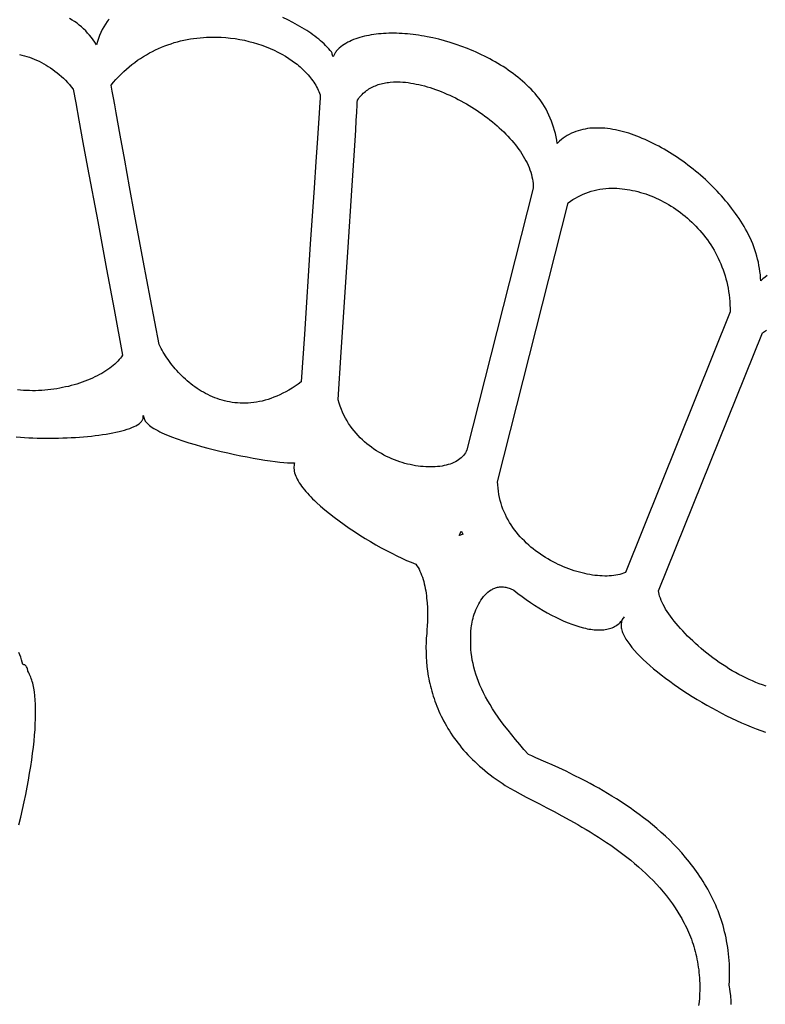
# Model space of a CAD drawing. Extents: x 0 to 113, y 52 to 137.
# Tile 16 of 25: x 66 to 79, y 73 to 91. Entities that reach past the tile are written whole.
import ezdxf

# ---------------------------------------------------------------- set-up
doc = ezdxf.new("R2010")
doc.units = 0
doc.header["$MEASUREMENT"] = 0

msp = doc.modelspace()

# ---------------------------------------------------------------- linework, layer by layer
for points in [[(67.314, 90.993), (67.296, 90.971), (67.279, 90.947), (67.247, 90.9), (67.217, 90.85), (67.188, 90.798), (67.162, 90.745), (67.138, 90.689), (67.116, 90.633), (67.096, 90.575), (67.078, 90.516), (67.048, 90.562), (67.018, 90.607), (66.985, 90.65), (66.952, 90.693), (66.917, 90.734), (66.881, 90.773), (66.843, 90.811), (66.804, 90.847), (66.763, 90.882), (66.721, 90.914), (66.677, 90.945), (66.631, 90.974), (66.584, 91.001)], [(79.465, 86.255), (79.425, 86.223), (79.385, 86.19), (79.345, 86.154), (79.342, 86.211), (79.337, 86.269), (79.33, 86.326), (79.322, 86.384), (79.312, 86.441), (79.301, 86.499), (79.287, 86.556), (79.272, 86.613), (79.256, 86.67), (79.237, 86.727), (79.217, 86.783), (79.196, 86.839), (79.172, 86.895), (79.147, 86.95), (79.12, 87.005), (79.092, 87.06), (79.064, 87.11), (79.036, 87.159), (79.006, 87.209), (78.975, 87.258), (78.944, 87.306), (78.911, 87.354), (78.877, 87.402), (78.843, 87.45), (78.807, 87.497), (78.771, 87.544), (78.734, 87.59), (78.696, 87.636), (78.658, 87.681), (78.618, 87.726), (78.578, 87.77), (78.537, 87.814), (78.496, 87.857), (78.453, 87.9), (78.411, 87.942), (78.367, 87.984), (78.323, 88.025), (78.279, 88.065), (78.233, 88.105), (78.188, 88.144), (78.142, 88.183), (78.095, 88.22), (78.048, 88.257), (78.001, 88.294), (77.953, 88.329), (77.905, 88.364), (77.856, 88.398), (77.807, 88.431), (77.758, 88.464), (77.709, 88.496), (77.66, 88.527), (77.61, 88.557), (77.56, 88.586), (77.51, 88.615), (77.46, 88.642), (77.41, 88.669), (77.359, 88.695), (77.309, 88.72), (77.259, 88.744), (77.208, 88.766), (77.158, 88.788), (77.108, 88.809), (77.058, 88.829), (77.007, 88.847), (76.957, 88.865), (76.907, 88.881), (76.858, 88.896), (76.808, 88.91), (76.759, 88.923), (76.709, 88.935), (76.66, 88.945), (76.612, 88.954), (76.563, 88.961), (76.515, 88.968), (76.468, 88.973), (76.42, 88.976), (76.373, 88.979), (76.327, 88.979), (76.28, 88.979), (76.235, 88.977), (76.189, 88.973), (76.145, 88.968), (76.1, 88.96), (76.057, 88.952), (76.014, 88.941), (75.971, 88.929), (75.929, 88.914), (75.889, 88.898), (75.849, 88.881), (75.809, 88.861), (75.771, 88.84), (75.734, 88.816), (75.698, 88.791), (75.663, 88.764), (75.629, 88.735), (75.597, 88.704), (75.588, 88.695), (75.578, 88.756), (75.566, 88.816), (75.552, 88.876), (75.537, 88.935), (75.52, 88.993), (75.502, 89.051), (75.481, 89.107), (75.459, 89.163), (75.435, 89.218), (75.41, 89.272), (75.382, 89.325), (75.352, 89.377), (75.32, 89.428), (75.287, 89.478), (75.251, 89.527), (75.212, 89.575), (75.177, 89.616), (75.141, 89.656), (75.104, 89.695), (75.065, 89.734), (75.026, 89.772), (74.986, 89.81), (74.945, 89.846), (74.903, 89.882), (74.86, 89.917), (74.817, 89.951), (74.772, 89.985), (74.727, 90.018), (74.681, 90.05), (74.635, 90.082), (74.588, 90.113), (74.54, 90.143), (74.492, 90.172), (74.443, 90.201), (74.393, 90.228), (74.344, 90.255), (74.293, 90.282), (74.242, 90.308), (74.191, 90.332), (74.14, 90.357), (74.088, 90.38), (74.036, 90.403), (73.983, 90.425), (73.931, 90.446), (73.825, 90.487), (73.718, 90.524), (73.612, 90.559), (73.505, 90.59), (73.398, 90.619), (73.292, 90.644), (73.186, 90.666), (73.133, 90.676), (73.081, 90.685), (73.028, 90.693), (72.976, 90.701), (72.925, 90.707), (72.873, 90.713), (72.822, 90.718), (72.771, 90.722), (72.721, 90.725), (72.671, 90.728), (72.621, 90.73), (72.572, 90.73), (72.524, 90.73), (72.475, 90.729), (72.428, 90.728), (72.381, 90.725), (72.334, 90.722), (72.288, 90.717), (72.243, 90.712), (72.198, 90.706), (72.154, 90.699), (72.111, 90.691), (72.068, 90.683), (72.026, 90.673), (71.985, 90.663), (71.944, 90.652), (71.904, 90.639), (71.866, 90.626), (71.828, 90.612), (71.791, 90.596), (71.755, 90.58), (71.72, 90.562), (71.686, 90.543), (71.653, 90.522), (71.621, 90.501), (71.591, 90.478), (71.562, 90.453), (71.534, 90.428), (71.52, 90.413), (71.508, 90.398), (71.497, 90.381), (71.487, 90.365), (71.467, 90.33), (71.447, 90.296), (71.441, 90.306), (71.438, 90.317), (71.436, 90.329), (71.434, 90.34), (71.433, 90.352), (71.431, 90.363), (71.427, 90.374), (71.42, 90.384), (71.395, 90.414), (71.368, 90.444), (71.34, 90.474), (71.311, 90.504), (71.281, 90.533), (71.25, 90.562), (71.217, 90.591), (71.184, 90.619), (71.149, 90.647), (71.113, 90.675), (71.077, 90.702), (71.039, 90.729), (71, 90.755), (70.961, 90.781), (70.92, 90.807), (70.879, 90.832), (70.793, 90.881), (70.704, 90.929), (70.612, 90.975), (70.518, 91.019)], [(65.657, 90.338), (65.703, 90.326), (65.749, 90.314), (65.795, 90.3), (65.841, 90.285), (65.886, 90.269), (65.931, 90.251), (65.975, 90.232), (66.019, 90.212), (66.063, 90.19), (66.106, 90.167), (66.149, 90.143), (66.191, 90.117), (66.233, 90.09), (66.274, 90.061), (66.314, 90.031), (66.354, 90), (66.393, 89.967), (66.432, 89.933), (66.47, 89.898), (66.508, 89.861), (66.544, 89.822), (66.58, 89.782), (66.615, 89.741), (66.65, 89.698), (66.696, 89.442), (66.754, 89.126), (66.831, 88.712), (66.917, 88.251), (67.104, 87.253), (67.267, 86.372), (67.404, 85.628), (67.558, 84.782), (67.54, 84.754), (67.521, 84.726), (67.499, 84.699), (67.474, 84.672), (67.449, 84.645), (67.421, 84.618), (67.391, 84.592), (67.36, 84.567), (67.326, 84.541), (67.292, 84.517), (67.255, 84.492), (67.217, 84.468), (67.178, 84.445), (67.137, 84.423), (67.095, 84.401), (67.052, 84.379), (67.007, 84.358), (66.962, 84.338), (66.915, 84.319), (66.867, 84.3), (66.818, 84.283), (66.769, 84.266), (66.718, 84.249), (66.667, 84.234), (66.615, 84.22), (66.562, 84.206), (66.509, 84.194), (66.455, 84.182), (66.401, 84.171), (66.346, 84.162), (66.291, 84.153), (66.235, 84.146), (66.18, 84.139), (66.124, 84.134), (66.068, 84.13), (66.012, 84.127), (65.956, 84.125), (65.9, 84.125), (65.845, 84.126), (65.789, 84.128), (65.734, 84.131), (65.679, 84.136), (65.624, 84.142)], [(79.443, 78.668), (79.38, 78.689), (79.317, 78.711), (79.255, 78.735), (79.192, 78.762), (79.129, 78.789), (79.067, 78.819), (79.005, 78.85), (78.942, 78.883), (78.881, 78.917), (78.819, 78.952), (78.758, 78.989), (78.698, 79.027), (78.638, 79.066), (78.579, 79.106), (78.521, 79.147), (78.463, 79.189), (78.407, 79.232), (78.351, 79.275), (78.296, 79.32), (78.243, 79.364), (78.19, 79.409), (78.139, 79.455), (78.089, 79.501), (78.041, 79.547), (77.993, 79.593), (77.948, 79.64), (77.904, 79.686), (77.861, 79.732), (77.821, 79.778), (77.782, 79.824), (77.745, 79.87), (77.709, 79.915), (77.676, 79.96), (77.645, 80.004), (77.616, 80.047), (77.589, 80.09), (77.565, 80.132), (77.543, 80.173), (77.523, 80.213), (77.505, 80.252), (77.491, 80.29), (77.478, 80.327), (77.469, 80.363), (77.462, 80.397), (77.458, 80.429), (79.38, 85.196), (79.415, 85.22), (79.452, 85.244)], [(65.599, 83.272), (65.675, 83.266), (65.751, 83.261), (65.829, 83.257), (65.907, 83.254), (65.985, 83.251), (66.064, 83.25), (66.143, 83.249), (66.222, 83.248), (66.301, 83.249), (66.38, 83.25), (66.458, 83.252), (66.536, 83.255), (66.614, 83.258), (66.69, 83.263), (66.766, 83.268), (66.84, 83.273), (66.914, 83.28), (66.986, 83.287), (67.056, 83.295), (67.125, 83.304), (67.192, 83.313), (67.257, 83.323), (67.32, 83.334), (67.381, 83.345), (67.44, 83.357), (67.496, 83.37), (67.549, 83.383), (67.6, 83.398), (67.648, 83.413), (67.693, 83.428), (67.735, 83.444), (67.773, 83.461), (67.808, 83.479), (67.839, 83.497), (67.867, 83.516), (67.879, 83.525), (67.89, 83.535), (67.901, 83.545), (67.91, 83.555), (67.918, 83.566), (67.925, 83.576), (67.931, 83.587), (67.936, 83.597), (67.94, 83.608), (67.943, 83.619), (67.945, 83.631), (67.945, 83.642), (67.945, 83.654), (67.943, 83.665), (67.943, 83.665), (67.946, 83.661), (67.948, 83.655), (67.951, 83.643), (67.955, 83.631), (67.957, 83.626), (67.96, 83.621), (67.962, 83.612), (67.964, 83.602), (67.968, 83.592), (67.972, 83.582), (67.982, 83.563), (67.996, 83.543), (68.013, 83.524), (68.033, 83.504), (68.056, 83.484), (68.082, 83.465), (68.11, 83.445), (68.141, 83.426), (68.174, 83.406), (68.21, 83.387), (68.248, 83.368), (68.288, 83.348), (68.33, 83.329), (68.375, 83.31), (68.421, 83.291), (68.468, 83.273), (68.568, 83.236), (68.674, 83.199), (68.785, 83.164), (68.9, 83.13), (69.018, 83.096), (69.138, 83.064), (69.26, 83.033), (69.382, 83.004), (69.505, 82.976), (69.626, 82.949), (69.746, 82.924), (69.863, 82.901), (69.976, 82.88), (70.086, 82.861), (70.19, 82.844), (70.288, 82.829), (70.379, 82.816), (70.463, 82.806), (70.539, 82.798), (70.605, 82.793), (70.661, 82.791), (70.684, 82.791), (70.706, 82.791), (70.724, 82.793), (70.739, 82.795), (70.732, 82.77), (70.727, 82.745), (70.725, 82.718), (70.725, 82.692), (70.727, 82.664), (70.732, 82.636), (70.739, 82.608), (70.748, 82.578), (70.759, 82.549), (70.773, 82.519), (70.788, 82.488), (70.805, 82.457), (70.824, 82.425), (70.845, 82.394), (70.868, 82.361), (70.892, 82.329), (70.918, 82.296), (70.946, 82.263), (70.975, 82.23), (71.006, 82.196), (71.038, 82.162), (71.071, 82.128), (71.106, 82.094), (71.142, 82.06), (71.217, 81.992), (71.297, 81.923), (71.381, 81.855), (71.469, 81.787), (71.559, 81.719), (71.652, 81.652), (71.747, 81.587), (71.844, 81.522), (71.942, 81.459), (72.041, 81.397), (72.141, 81.338), (72.24, 81.28), (72.338, 81.225), (72.436, 81.172), (72.532, 81.123), (72.626, 81.076), (72.718, 81.032), (72.807, 80.991), (72.893, 80.955), (72.976, 80.922), (72.997, 80.892), (73.017, 80.861), (73.036, 80.827), (73.053, 80.792), (73.069, 80.756), (73.084, 80.719), (73.098, 80.68), (73.111, 80.64), (73.123, 80.599), (73.133, 80.557), (73.143, 80.514), (73.151, 80.471), (73.159, 80.427), (73.165, 80.383), (73.171, 80.338), (73.176, 80.294), (73.18, 80.249), (73.184, 80.204), (73.189, 80.114), (73.191, 80.026), (73.191, 79.941), (73.19, 79.858), (73.187, 79.779), (73.182, 79.706), (73.177, 79.638), (73.17, 79.555), (73.166, 79.47), (73.164, 79.384), (73.165, 79.297), (73.168, 79.21), (73.173, 79.121), (73.182, 79.031), (73.193, 78.941), (73.207, 78.85), (73.216, 78.804), (73.225, 78.759), (73.235, 78.713), (73.245, 78.667), (73.257, 78.621), (73.269, 78.575), (73.283, 78.529), (73.297, 78.483), (73.312, 78.436), (73.328, 78.39), (73.345, 78.344), (73.363, 78.298), (73.381, 78.252), (73.401, 78.206), (73.422, 78.16), (73.443, 78.114), (73.466, 78.068), (73.49, 78.023), (73.515, 77.977), (73.54, 77.931), (73.567, 77.886), (73.595, 77.841), (73.624, 77.796), (73.654, 77.751), (73.686, 77.706), (73.718, 77.662), (73.752, 77.617), (73.786, 77.573), (73.822, 77.529), (73.859, 77.486), (73.898, 77.443), (73.937, 77.4), (73.978, 77.357), (74.02, 77.314), (74.063, 77.272), (74.108, 77.23), (74.154, 77.189), (74.201, 77.148), (74.249, 77.107), (74.299, 77.067), (74.35, 77.027), (74.403, 76.987), (74.457, 76.948), (74.512, 76.909), (74.569, 76.871), (74.627, 76.833), (74.667, 76.808), (74.709, 76.783), (74.802, 76.731), (74.904, 76.675), (75.015, 76.617), (75.261, 76.49), (75.393, 76.421), (75.531, 76.349), (75.673, 76.272), (75.819, 76.192), (75.968, 76.108), (76.043, 76.064), (76.119, 76.019), (76.195, 75.973), (76.271, 75.926), (76.347, 75.878), (76.423, 75.829), (76.498, 75.778), (76.574, 75.727), (76.649, 75.674), (76.724, 75.619), (76.798, 75.564), (76.871, 75.507), (76.944, 75.449), (77.016, 75.39), (77.087, 75.329), (77.156, 75.267), (77.224, 75.204), (77.291, 75.139), (77.357, 75.073), (77.421, 75.006), (77.483, 74.937), (77.544, 74.866), (77.603, 74.794), (77.659, 74.721), (77.714, 74.646), (77.766, 74.569), (77.816, 74.491), (77.864, 74.412), (77.887, 74.371), (77.909, 74.33), (77.931, 74.289), (77.952, 74.248), (77.972, 74.206), (77.992, 74.163), (78.01, 74.12), (78.029, 74.077), (78.046, 74.034), (78.063, 73.99), (78.078, 73.945), (78.094, 73.9), (78.108, 73.855), (78.121, 73.809), (78.134, 73.763), (78.146, 73.716), (78.157, 73.669), (78.167, 73.622), (78.176, 73.574), (78.185, 73.525), (78.192, 73.476), (78.199, 73.427), (78.204, 73.377), (78.209, 73.327), (78.213, 73.277), (78.216, 73.226), (78.217, 73.174), (78.218, 73.122), (78.218, 73.048), (78.215, 72.975), (78.211, 72.903), (78.205, 72.833), (78.198, 72.764)], [(78.8, 72.785), (78.799, 72.831), (78.797, 72.874), (78.794, 72.915), (78.791, 72.953), (78.783, 73.019), (78.775, 73.073), (78.768, 73.113), (78.763, 73.139), (78.762, 73.15), (78.765, 73.215), (78.768, 73.28), (78.769, 73.345), (78.769, 73.409), (78.768, 73.472), (78.765, 73.535), (78.761, 73.597), (78.757, 73.659), (78.751, 73.72), (78.743, 73.78), (78.735, 73.84), (78.726, 73.899), (78.715, 73.958), (78.704, 74.016), (78.691, 74.073), (78.678, 74.13), (78.663, 74.187), (78.648, 74.242), (78.631, 74.298), (78.614, 74.352), (78.596, 74.406), (78.576, 74.46), (78.556, 74.513), (78.535, 74.565), (78.513, 74.617), (78.49, 74.669), (78.467, 74.72), (78.442, 74.77), (78.417, 74.819), (78.391, 74.869), (78.365, 74.917), (78.337, 74.965), (78.309, 75.013), (78.28, 75.06), (78.251, 75.106), (78.221, 75.152), (78.19, 75.198), (78.158, 75.243), (78.126, 75.287), (78.094, 75.331), (78.06, 75.374), (78.027, 75.417), (77.958, 75.501), (77.887, 75.584), (77.814, 75.664), (77.739, 75.742), (77.663, 75.818), (77.585, 75.892), (77.507, 75.964), (77.427, 76.034), (77.346, 76.103), (77.264, 76.169), (77.182, 76.234), (77.099, 76.296), (77.016, 76.357), (76.932, 76.416), (76.848, 76.473), (76.765, 76.529), (76.681, 76.582), (76.598, 76.634), (76.516, 76.684), (76.434, 76.733), (76.353, 76.779), (76.272, 76.824), (76.193, 76.868), (76.115, 76.909), (76.039, 76.949), (75.89, 77.024), (75.749, 77.093), (75.615, 77.155), (75.492, 77.211), (75.379, 77.262), (75.19, 77.345), (75.116, 77.378), (75.057, 77.406), (74.973, 77.499), (74.894, 77.591), (74.818, 77.68), (74.746, 77.767), (74.679, 77.852), (74.614, 77.935), (74.554, 78.016), (74.497, 78.095), (74.444, 78.173), (74.394, 78.25), (74.347, 78.325), (74.304, 78.398), (74.263, 78.471), (74.226, 78.542), (74.192, 78.612), (74.161, 78.682), (74.133, 78.75), (74.107, 78.818), (74.085, 78.885), (74.064, 78.952), (74.047, 79.018), (74.032, 79.084), (74.019, 79.149), (74.009, 79.215), (74, 79.28), (73.994, 79.345), (73.991, 79.411), (73.989, 79.477), (73.989, 79.543), (73.991, 79.61), (73.994, 79.677), (74, 79.745), (74.003, 79.778), (74.008, 79.813), (74.015, 79.849), (74.023, 79.885), (74.032, 79.923), (74.043, 79.961), (74.055, 79.999), (74.069, 80.037), (74.084, 80.075), (74.1, 80.112), (74.118, 80.15), (74.137, 80.186), (74.157, 80.221), (74.179, 80.255), (74.202, 80.288), (74.226, 80.32), (74.252, 80.349), (74.279, 80.377), (74.307, 80.402), (74.336, 80.425), (74.367, 80.445), (74.383, 80.454), (74.399, 80.463), (74.416, 80.47), (74.432, 80.477), (74.449, 80.483), (74.467, 80.489), (74.485, 80.493), (74.503, 80.496), (74.521, 80.499), (74.539, 80.501), (74.558, 80.501), (74.578, 80.501), (74.597, 80.5), (74.617, 80.498), (74.637, 80.494), (74.657, 80.49), (74.678, 80.484), (74.699, 80.478), (74.72, 80.47), (74.742, 80.461), (74.764, 80.451), (74.786, 80.439), (74.862, 80.381), (74.938, 80.323), (75.015, 80.268), (75.093, 80.215), (75.17, 80.163), (75.248, 80.114), (75.326, 80.067), (75.404, 80.022), (75.482, 79.98), (75.559, 79.94), (75.635, 79.903), (75.711, 79.868), (75.786, 79.837), (75.859, 79.809), (75.932, 79.784), (76.003, 79.762), (76.072, 79.743), (76.106, 79.735), (76.14, 79.728), (76.173, 79.722), (76.206, 79.717), (76.238, 79.712), (76.27, 79.709), (76.301, 79.706), (76.331, 79.705), (76.361, 79.704), (76.391, 79.705), (76.42, 79.706), (76.448, 79.709), (76.475, 79.712), (76.502, 79.717), (76.528, 79.723), (76.553, 79.73), (76.578, 79.738), (76.602, 79.747), (76.625, 79.757), (76.647, 79.768), (76.669, 79.78), (76.689, 79.794), (76.709, 79.809), (76.728, 79.825), (76.746, 79.842), (76.763, 79.861), (76.779, 79.88), (76.794, 79.901), (76.809, 79.923), (76.822, 79.947), (76.809, 79.931), (76.798, 79.915), (76.789, 79.898), (76.781, 79.881), (76.775, 79.863), (76.771, 79.845), (76.768, 79.826), (76.766, 79.806), (76.766, 79.786), (76.767, 79.765), (76.77, 79.744), (76.774, 79.723), (76.78, 79.701), (76.787, 79.678), (76.795, 79.656), (76.804, 79.632), (76.815, 79.609), (76.827, 79.585), (76.841, 79.56), (76.855, 79.536), (76.871, 79.51), (76.888, 79.485), (76.925, 79.433), (76.967, 79.38), (77.013, 79.326), (77.063, 79.272), (77.116, 79.216), (77.174, 79.16), (77.235, 79.103), (77.299, 79.046), (77.366, 78.988), (77.436, 78.931), (77.509, 78.873), (77.585, 78.815), (77.663, 78.757), (77.743, 78.7), (77.825, 78.643), (77.909, 78.586), (77.994, 78.531), (78.081, 78.475), (78.169, 78.421), (78.259, 78.368), (78.349, 78.316), (78.44, 78.265), (78.531, 78.215), (78.623, 78.166), (78.715, 78.12), (78.807, 78.075), (78.898, 78.031), (78.989, 77.99), (79.08, 77.95), (79.17, 77.913), (79.259, 77.878), (79.347, 77.845), (79.433, 77.815)], [(65.649, 76.103), (65.683, 76.248), (65.715, 76.39), (65.745, 76.53), (65.773, 76.666), (65.799, 76.8), (65.823, 76.931), (65.846, 77.06), (65.866, 77.184), (65.884, 77.306), (65.9, 77.425), (65.915, 77.54), (65.927, 77.651), (65.937, 77.759), (65.945, 77.864), (65.951, 77.965), (65.955, 78.062), (65.957, 78.155), (65.957, 78.244), (65.954, 78.33), (65.95, 78.411), (65.943, 78.488), (65.934, 78.561), (65.923, 78.629), (65.917, 78.661), (65.91, 78.693), (65.903, 78.723), (65.895, 78.752), (65.886, 78.78), (65.877, 78.807), (65.867, 78.833), (65.857, 78.857), (65.846, 78.881), (65.835, 78.903), (65.823, 78.924), (65.811, 78.943), (65.81, 78.96), (65.808, 78.976), (65.804, 78.992), (65.798, 79.007), (65.79, 79.021), (65.781, 79.034), (65.771, 79.047), (65.758, 79.058), (65.754, 79.06), (65.75, 79.062), (65.741, 79.063), (65.732, 79.064), (65.723, 79.066), (65.696, 79.154), (65.681, 79.199), (65.665, 79.244), (65.648, 79.29)]]:
    msp.add_lwpolyline(points)
for points in [[(69.114, 90.656), (69.203, 90.659), (69.292, 90.659), (69.38, 90.656), (69.468, 90.65), (69.555, 90.641), (69.641, 90.63), (69.727, 90.616), (69.811, 90.599), (69.894, 90.58), (69.975, 90.559), (70.055, 90.535), (70.134, 90.509), (70.211, 90.48), (70.286, 90.45), (70.36, 90.417), (70.431, 90.382), (70.5, 90.345), (70.568, 90.306), (70.632, 90.266), (70.695, 90.223), (70.754, 90.179), (70.783, 90.156), (70.811, 90.133), (70.839, 90.109), (70.866, 90.085), (70.892, 90.061), (70.917, 90.036), (70.942, 90.011), (70.966, 89.985), (70.989, 89.959), (71.011, 89.933), (71.032, 89.906), (71.053, 89.879), (71.073, 89.852), (71.092, 89.824), (71.11, 89.796), (71.127, 89.768), (71.143, 89.739), (71.158, 89.711), (71.173, 89.681), (71.186, 89.652), (71.199, 89.622), (71.211, 89.592), (71.207, 89.529), (71.202, 89.452), (71.183, 89.162), (71.158, 88.792), (71.13, 88.357), (71.097, 87.874), (71.027, 86.831), (70.918, 85.172), (70.861, 84.29), (70.804, 84.248), (70.747, 84.209), (70.69, 84.172), (70.633, 84.138), (70.577, 84.106), (70.521, 84.077), (70.466, 84.05), (70.411, 84.025), (70.356, 84.003), (70.301, 83.983), (70.247, 83.965), (70.194, 83.949), (70.14, 83.935), (70.088, 83.924), (70.035, 83.914), (69.983, 83.906), (69.932, 83.9), (69.881, 83.897), (69.83, 83.894), (69.78, 83.894), (69.73, 83.896), (69.681, 83.899), (69.633, 83.904), (69.585, 83.91), (69.537, 83.918), (69.49, 83.927), (69.444, 83.938), (69.398, 83.951), (69.353, 83.965), (69.308, 83.98), (69.264, 83.996), (69.221, 84.014), (69.178, 84.033), (69.136, 84.053), (69.095, 84.074), (69.054, 84.096), (69.014, 84.119), (68.975, 84.144), (68.937, 84.169), (68.899, 84.195), (68.862, 84.222), (68.825, 84.25), (68.79, 84.278), (68.755, 84.308), (68.721, 84.338), (68.688, 84.368), (68.655, 84.399), (68.624, 84.431), (68.593, 84.463), (68.563, 84.496), (68.534, 84.529), (68.506, 84.562), (68.478, 84.596), (68.452, 84.63), (68.427, 84.664), (68.402, 84.699), (68.378, 84.733), (68.356, 84.768), (68.334, 84.803), (68.313, 84.837), (68.293, 84.872), (68.274, 84.907), (68.257, 84.941), (68.24, 84.976), (68.079, 85.819), (67.945, 86.533), (67.785, 87.385), (67.692, 87.891), (67.603, 88.383), (67.52, 88.844), (67.445, 89.258), (67.417, 89.406), (67.392, 89.538), (67.369, 89.658), (67.349, 89.768), (67.394, 89.823), (67.439, 89.875), (67.486, 89.926), (67.534, 89.975), (67.583, 90.022), (67.632, 90.067), (67.683, 90.11), (67.734, 90.152), (67.786, 90.192), (67.839, 90.23), (67.892, 90.266), (67.946, 90.301), (68.001, 90.334), (68.056, 90.365), (68.112, 90.394), (68.168, 90.422), (68.225, 90.449), (68.282, 90.473), (68.34, 90.496), (68.398, 90.518), (68.456, 90.537), (68.515, 90.556), (68.574, 90.573), (68.634, 90.588), (68.693, 90.601), (68.753, 90.614), (68.813, 90.624), (68.873, 90.634), (68.933, 90.641), (68.993, 90.648), (69.053, 90.653), (69.114, 90.656)], [(72.687, 89.83), (72.735, 89.827), (72.783, 89.823), (72.832, 89.817), (72.881, 89.81), (72.931, 89.802), (72.981, 89.792), (73.032, 89.782), (73.083, 89.769), (73.134, 89.756), (73.186, 89.741), (73.238, 89.726), (73.29, 89.709), (73.342, 89.691), (73.394, 89.671), (73.446, 89.651), (73.499, 89.63), (73.551, 89.607), (73.603, 89.584), (73.655, 89.56), (73.707, 89.534), (73.758, 89.508), (73.81, 89.481), (73.861, 89.453), (73.911, 89.424), (73.962, 89.394), (74.012, 89.364), (74.061, 89.332), (74.11, 89.3), (74.158, 89.268), (74.206, 89.234), (74.253, 89.2), (74.299, 89.165), (74.344, 89.13), (74.389, 89.094), (74.433, 89.057), (74.476, 89.02), (74.518, 88.983), (74.559, 88.945), (74.599, 88.906), (74.638, 88.867), (74.676, 88.828), (74.713, 88.788), (74.749, 88.748), (74.783, 88.707), (74.816, 88.666), (74.848, 88.625), (74.878, 88.584), (74.907, 88.543), (74.935, 88.501), (74.961, 88.459), (74.985, 88.417), (75.008, 88.375), (75.029, 88.333), (75.049, 88.29), (75.067, 88.248), (75.083, 88.205), (75.097, 88.163), (75.109, 88.121), (75.12, 88.078), (75.129, 88.036), (75.135, 87.994), (75.14, 87.952), (75.142, 87.91), (75.143, 87.869), (73.919, 83.032), (73.907, 83.005), (73.893, 82.978), (73.877, 82.953), (73.858, 82.929), (73.838, 82.907), (73.815, 82.885), (73.791, 82.865), (73.765, 82.846), (73.737, 82.828), (73.707, 82.812), (73.676, 82.797), (73.644, 82.783), (73.609, 82.771), (73.574, 82.759), (73.537, 82.749), (73.499, 82.741), (73.46, 82.733), (73.419, 82.727), (73.378, 82.723), (73.336, 82.719), (73.292, 82.717), (73.248, 82.716), (73.203, 82.717), (73.158, 82.719), (73.111, 82.722), (73.065, 82.727), (73.017, 82.733), (72.97, 82.74), (72.921, 82.749), (72.873, 82.759), (72.824, 82.77), (72.776, 82.783), (72.727, 82.798), (72.678, 82.813), (72.629, 82.83), (72.58, 82.849), (72.532, 82.869), (72.483, 82.89), (72.436, 82.912), (72.388, 82.937), (72.341, 82.962), (72.294, 82.989), (72.248, 83.017), (72.203, 83.047), (72.158, 83.079), (72.115, 83.111), (72.072, 83.146), (72.03, 83.181), (71.989, 83.218), (71.949, 83.257), (71.91, 83.297), (71.873, 83.339), (71.837, 83.382), (71.802, 83.426), (71.768, 83.472), (71.736, 83.52), (71.706, 83.569), (71.677, 83.62), (71.65, 83.672), (71.625, 83.726), (71.601, 83.781), (71.58, 83.838), (71.56, 83.896), (71.543, 83.956), (71.543, 83.96), (71.543, 83.964), (71.599, 84.84), (71.726, 86.778), (71.796, 87.826), (71.857, 88.748), (71.869, 88.942), (71.877, 89.118), (71.885, 89.273), (71.892, 89.408), (71.896, 89.453), (71.901, 89.495), (71.917, 89.518), (71.933, 89.54), (71.95, 89.562), (71.968, 89.582), (71.987, 89.601), (72.006, 89.62), (72.025, 89.638), (72.046, 89.655), (72.067, 89.671), (72.088, 89.686), (72.11, 89.701), (72.133, 89.714), (72.156, 89.727), (72.18, 89.739), (72.204, 89.751), (72.229, 89.761), (72.255, 89.771), (72.28, 89.78), (72.307, 89.788), (72.334, 89.796), (72.361, 89.803), (72.389, 89.809), (72.417, 89.814), (72.445, 89.818), (72.474, 89.822), (72.504, 89.825), (72.563, 89.83), (72.625, 89.831), (72.687, 89.83)], [(76.593, 87.869), (76.641, 87.868), (76.688, 87.866), (76.736, 87.863), (76.785, 87.858), (76.833, 87.852), (76.881, 87.845), (76.93, 87.837), (76.978, 87.827), (77.027, 87.816), (77.075, 87.804), (77.124, 87.79), (77.172, 87.776), (77.22, 87.76), (77.268, 87.743), (77.316, 87.724), (77.364, 87.705), (77.411, 87.684), (77.458, 87.663), (77.505, 87.64), (77.552, 87.616), (77.598, 87.59), (77.643, 87.564), (77.689, 87.537), (77.733, 87.508), (77.778, 87.478), (77.821, 87.448), (77.865, 87.416), (77.907, 87.383), (77.949, 87.349), (77.99, 87.314), (78.031, 87.278), (78.071, 87.241), (78.11, 87.204), (78.148, 87.165), (78.186, 87.125), (78.222, 87.084), (78.258, 87.042), (78.293, 86.999), (78.327, 86.955), (78.36, 86.91), (78.392, 86.865), (78.423, 86.818), (78.453, 86.771), (78.482, 86.722), (78.509, 86.673), (78.536, 86.623), (78.561, 86.572), (78.585, 86.52), (78.608, 86.467), (78.629, 86.414), (78.649, 86.36), (78.668, 86.304), (78.686, 86.248), (78.702, 86.192), (78.716, 86.134), (78.729, 86.076), (78.741, 86.017), (78.751, 85.957), (78.76, 85.896), (78.766, 85.835), (78.772, 85.773), (78.775, 85.71), (78.777, 85.647), (78.777, 85.582), (76.846, 80.764), (76.813, 80.751), (76.779, 80.74), (76.743, 80.73), (76.707, 80.722), (76.669, 80.715), (76.629, 80.71), (76.589, 80.706), (76.548, 80.703), (76.506, 80.701), (76.463, 80.701), (76.419, 80.702), (76.375, 80.705), (76.329, 80.708), (76.283, 80.713), (76.237, 80.72), (76.19, 80.727), (76.142, 80.736), (76.095, 80.746), (76.046, 80.758), (75.998, 80.77), (75.949, 80.784), (75.9, 80.799), (75.851, 80.816), (75.802, 80.833), (75.753, 80.852), (75.704, 80.872), (75.656, 80.893), (75.607, 80.916), (75.559, 80.939), (75.511, 80.964), (75.463, 80.99), (75.416, 81.017), (75.369, 81.045), (75.323, 81.074), (75.277, 81.105), (75.232, 81.136), (75.188, 81.169), (75.145, 81.203), (75.102, 81.237), (75.061, 81.273), (75.02, 81.31), (74.98, 81.349), (74.942, 81.388), (74.904, 81.428), (74.868, 81.469), (74.833, 81.512), (74.799, 81.555), (74.767, 81.599), (74.736, 81.645), (74.707, 81.691), (74.679, 81.739), (74.653, 81.787), (74.629, 81.837), (74.606, 81.887), (74.585, 81.938), (74.566, 81.991), (74.549, 82.044), (74.533, 82.098), (74.52, 82.153), (74.509, 82.21), (74.5, 82.267), (74.494, 82.325), (74.489, 82.383), (74.487, 82.443), (75.789, 87.596), (75.833, 87.627), (75.877, 87.656), (75.923, 87.684), (75.97, 87.71), (76.017, 87.734), (76.066, 87.756), (76.115, 87.777), (76.165, 87.796), (76.216, 87.812), (76.268, 87.827), (76.32, 87.839), (76.373, 87.85), (76.427, 87.858), (76.482, 87.864), (76.537, 87.868), (76.593, 87.869)], [(73.814, 81.529), (73.822, 81.516), (73.832, 81.502), (73.841, 81.489), (73.849, 81.476), (73.833, 81.47), (73.816, 81.463), (73.798, 81.456), (73.779, 81.45), (73.79, 81.472), (73.797, 81.489), (73.804, 81.507), (73.814, 81.529)]]:
    msp.add_lwpolyline(points, close=True)

doc.saveas('drawing.dxf')
